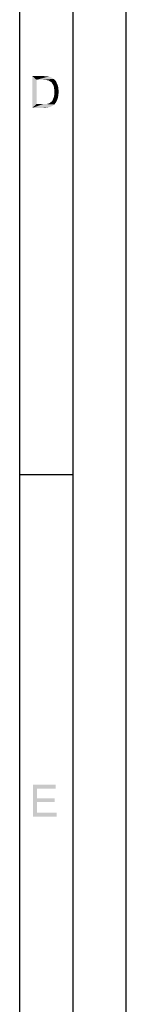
# Paper-space layout '61767N-2-A-2_1_1' of a CAD drawing. Header units: millimetres. Extents: x 0 to 594, y 1 to 420.
# Tile 201 of 222: x 584 to 594, y 93 to 186. Entities that reach past the tile are written whole.
import ezdxf

# ---------------------------------------------------------------- set-up
doc = ezdxf.new("R2010")
doc.units = ezdxf.units.MM
doc.header["$LTSCALE"] = 32.67
doc.layers.add('61767N-2-A-2_DXF_FORMAT', color=7, linetype='CONTINUOUS')

psp = doc.layouts.new('61767N-2-A-2_1_1')

# ---------------------------------------------------------------- linework, layer by layer
at = {"layer": '61767N-2-A-2_DXF_FORMAT', "color": 2, "linetype": 'Continuous'}
for p, q in [((594, 0.5605), (594, 420)), ((589, 5), (589, 415)), ((583.9873, 143.34), (589, 143.34))]:
    psp.add_line(p, q, dxfattribs=at)
at = {"layer": '61767N-2-A-2_DXF_FORMAT', "color": 7, "linetype": 'Continuous'}
psp.add_line((584, 10), (584, 410), dxfattribs=at)
at = {"layer": '61767N-2-A-2_DXF_FORMAT', "color": 2, "linetype": 'Continuous'}
for points in [[(585.1623, 180.921), (586.1845, 180.921), (585.5623, 180.5654)], [(585.5623, 180.5654), (585.1623, 177.921), (585.1623, 180.921)], [(585.5623, 180.5654), (585.5623, 178.2765), (585.1623, 177.921)], [(586.1845, 180.921), (586.3623, 180.8988), (585.5623, 180.5654)], [(586.4957, 180.8988), (586.629, 180.8765), (585.5623, 180.5654)], [(586.3623, 180.8988), (586.4957, 180.8988), (585.5623, 180.5654)], [(586.7179, 180.8765), (586.8512, 180.8321), (585.5623, 180.5654)], [(586.629, 180.8765), (586.7179, 180.8765), (585.5623, 180.5654)], [(586.8512, 180.8321), (586.9623, 180.7876), (585.5623, 180.5654)], [(586.9623, 180.7876), (587.0734, 180.721), (585.5623, 180.5654)], [(587.0734, 180.721), (587.1623, 180.6543), (585.5623, 180.5654)], [(586.1845, 180.5654), (585.5623, 180.5654), (587.1623, 180.6543)], [(586.3623, 180.5432), (586.1845, 180.5654), (587.1623, 180.6543)], [(586.4957, 180.5432), (586.3623, 180.5432), (587.1623, 180.6543)], [(586.4957, 180.5432), (587.1623, 180.6543), (587.2734, 180.5432)], [(587.2734, 180.5432), (586.6068, 180.521), (586.4957, 180.5432)], [(586.6957, 180.4988), (586.6068, 180.521), (587.2734, 180.5432)], [(586.8068, 180.4321), (586.6957, 180.4988), (587.2734, 180.5432)], [(586.8068, 180.4321), (587.2734, 180.5432), (587.3845, 180.4321)], [(587.3845, 180.4321), (586.9179, 180.3654), (586.8068, 180.4321)], [(586.9179, 180.3654), (587.3845, 180.4321), (587.4512, 180.2988)], [(587.4512, 180.2988), (587.0068, 180.2765), (586.9179, 180.3654)], [(587.0734, 180.1654), (587.0068, 180.2765), (587.4512, 180.2988)], [(587.0734, 180.1654), (587.4512, 180.2988), (587.5179, 180.1432)], [(587.5179, 180.1432), (587.1623, 180.0099), (587.0734, 180.1654)], [(587.1623, 180.0099), (587.5179, 180.1432), (587.5845, 179.9876)], [(587.5845, 179.9876), (587.2068, 179.8543), (587.1623, 180.0099)], [(587.2068, 179.8543), (587.5845, 179.9876), (587.6068, 179.8099)], [(587.6068, 179.8099), (587.229, 179.6543), (587.2068, 179.8543)], [(587.229, 179.6543), (587.6068, 179.8099), (587.629, 179.6321)], [(587.629, 179.6321), (587.2512, 179.4321), (587.229, 179.6543)], [(587.6512, 179.4321), (587.229, 179.2765), (587.2512, 179.4321)], [(587.229, 179.2765), (587.6512, 179.4321), (587.629, 179.2543)], [(587.629, 179.2543), (587.229, 179.121), (587.229, 179.2765)], [(587.229, 179.121), (587.629, 179.2543), (587.629, 179.0988)], [(587.2512, 179.4321), (587.629, 179.6321), (587.6512, 179.4321)], [(586.4734, 178.2765), (587.229, 178.2321), (585.1623, 177.921)], [(586.3401, 178.2765), (586.4734, 178.2765), (585.1623, 177.921)], [(586.2068, 178.2765), (586.3401, 178.2765), (585.1623, 177.921)], [(585.5623, 178.2765), (586.2068, 178.2765), (585.1623, 177.921)], [(586.4734, 178.2765), (586.5845, 178.2988), (587.3623, 178.3877)], [(586.4734, 178.2765), (587.3623, 178.3877), (587.229, 178.2321)], [(586.5845, 178.2988), (586.6734, 178.321), (587.3623, 178.3877)], [(586.6734, 178.321), (586.7401, 178.3432), (587.3623, 178.3877)], [(587.3623, 178.3877), (586.7401, 178.3432), (586.829, 178.3877)], [(586.829, 178.3877), (586.8734, 178.4321), (587.4068, 178.4765)], [(586.829, 178.3877), (587.4068, 178.4765), (587.3623, 178.3877)], [(587.4068, 178.4765), (586.8734, 178.4321), (586.9401, 178.4765)], [(586.9401, 178.4765), (587.0068, 178.5432), (587.4734, 178.5876)], [(586.9401, 178.4765), (587.4734, 178.5876), (587.4068, 178.4765)], [(587.4734, 178.5876), (587.0068, 178.5432), (587.0734, 178.6321)], [(587.5179, 178.6988), (587.0734, 178.6321), (587.1179, 178.7432)], [(587.0734, 178.6321), (587.5179, 178.6988), (587.4734, 178.5876)], [(587.5623, 178.8099), (587.1179, 178.7432), (587.1623, 178.8543)], [(587.1179, 178.7432), (587.5623, 178.8099), (587.5179, 178.6988)], [(587.5845, 178.9654), (587.1623, 178.8543), (587.2068, 178.9876)], [(587.1623, 178.8543), (587.5845, 178.9654), (587.5623, 178.8099)], [(587.629, 179.0988), (587.2068, 178.9876), (587.229, 179.121)], [(587.2068, 178.9876), (587.629, 179.0988), (587.5845, 178.9654)], [(587.229, 178.2321), (587.0734, 178.121), (585.1623, 177.921)], [(587.0734, 178.121), (586.9179, 178.0321), (585.1623, 177.921)], [(586.9179, 178.0321), (586.7179, 177.9654), (585.1623, 177.921)], [(586.229, 177.921), (585.1623, 177.921), (586.7179, 177.9654)], [(586.229, 177.921), (586.7179, 177.9654), (586.4957, 177.921)], [(585.2212, 114.0948), (587.3767, 114.0948), (585.6212, 113.7392)], [(585.6212, 113.7392), (585.2212, 111.0948), (585.2212, 114.0948)], [(585.6212, 113.7392), (585.6212, 112.8281), (585.2212, 111.0948)], [(585.6212, 113.7392), (587.3767, 114.0948), (587.3767, 113.7392)], [(585.6212, 112.8281), (585.6212, 112.4725), (585.2212, 111.0948)], [(585.6212, 112.4725), (585.6212, 111.4503), (585.2212, 111.0948)], [(585.6212, 112.4725), (587.2656, 112.8281), (587.2656, 112.4725)], [(585.6212, 112.8281), (587.2656, 112.8281), (585.6212, 112.4725)], [(585.6212, 111.4503), (587.4434, 111.4503), (585.2212, 111.0948)], [(585.2212, 111.0948), (587.4434, 111.4503), (587.4434, 111.0948)]]:
    psp.add_solid(points, dxfattribs=at)

doc.saveas('drawing.dxf')
